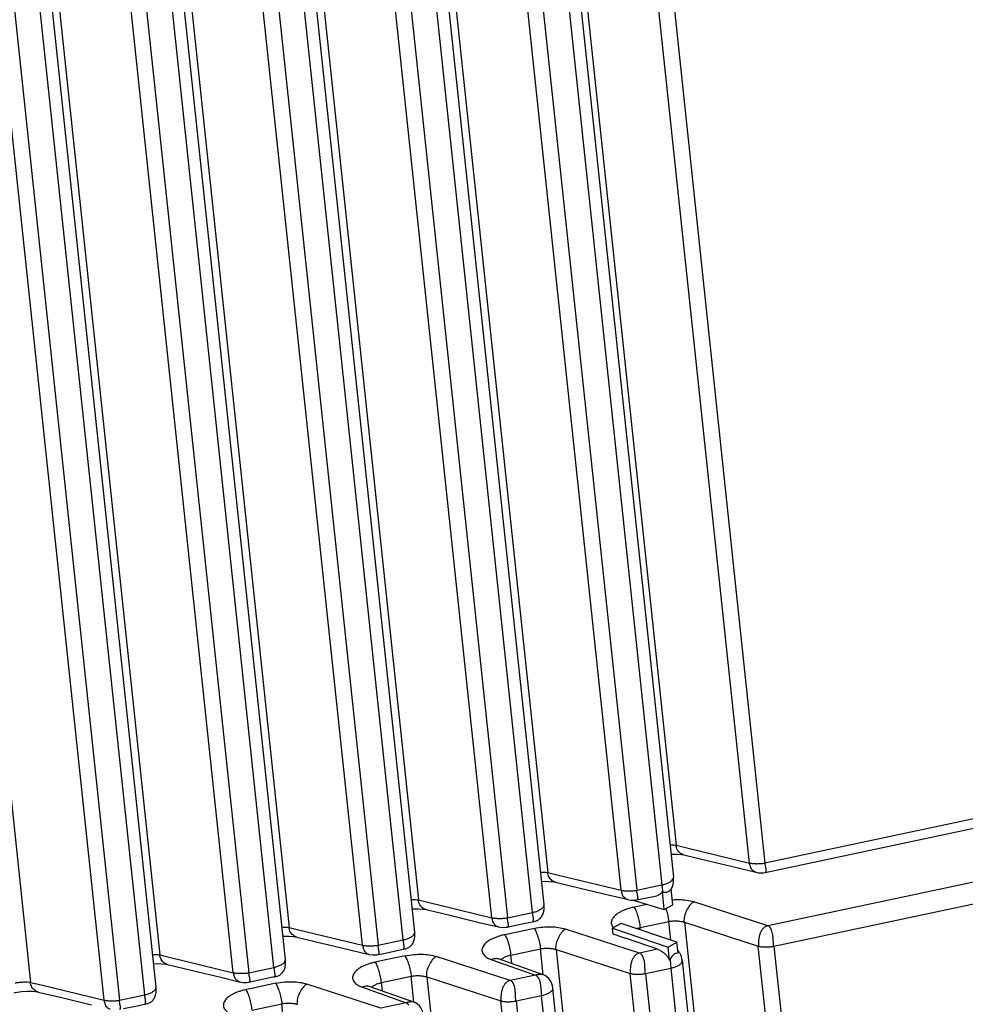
# Model space of a CAD drawing. Header units: inches. Extents: x -1 to 205, y 81 to 217.
# Tile 21 of 108: x 76.22 to 78.09, y 103.07 to 105.02. Entities that reach past the tile are written whole.
import ezdxf

# ---------------------------------------------------------------- set-up
doc = ezdxf.new("R2010")
doc.units = ezdxf.units.IN
doc.header["$LTSCALE"] = 1.1
doc.header["$MEASUREMENT"] = 0
doc.layers.get('0').update_dxf_attribs({"linetype": 'CONTINUOUS'})
doc.layers.add('7_ALL_FEATURES', color=7, linetype='CONTINUOUS')

msp = doc.modelspace()

# ---------------------------------------------------------------- linework, layer by layer
at = {"color": 7, "linetype": 'Continuous'}
for p, q in [((77.5064, 103.3005), (77.5072, 103.3017)), ((77.5105, 103.2702), (77.5072, 103.3017)), ((77.4933, 103.2612), (77.4896, 103.2969)), ((77.4896, 103.2969), (77.4905, 103.2964)), ((77.3922, 103.2124), (77.391, 103.2242)), ((77.4136, 103.2051), (77.3922, 103.2124)), ((77.4149, 103.2047), (77.4136, 103.2051)), ((77.4165, 103.2042), (77.4149, 103.2047)), ((77.4802, 103.1826), (77.4165, 103.2042)), ((77.4802, 103.1826), (77.4444, 103.175)), ((77.5039, 103.1613), (77.5012, 103.1868)), ((77.5207, 103.1745), (77.5183, 103.1963)), ((77.5045, 103.1624), (77.5039, 103.1613))]:
    msp.add_line(p, q, dxfattribs=at)
for points, start_tangent, end_tangent in [([(77.4907, 103.2963), (77.4899, 103.3022), (77.4886, 103.3096)], (-0.105341, 0.994436), (-0.187217, 0.982319)), ([(77.4905, 103.2964), (77.4951, 103.2952), (77.4996, 103.2957), (77.5037, 103.2978), (77.5064, 103.3005)], (0.897031, -0.441968), (0.602174, 0.798365)), ([(77.4896, 103.2969), (77.4849, 103.2912), (77.4787, 103.2884)], (-0.445121, -0.89547), (-0.977308, -0.211822)), ([(77.4336, 103.2656), (77.4261, 103.2638), (77.419, 103.2616), (77.4124, 103.259), (77.4063, 103.256), (77.3964, 103.2492), (77.3928, 103.2456), (77.3916, 103.244)], (-0.980696, -0.195541), (-0.571045, -0.820918)), ([(77.3916, 103.244), (77.3903, 103.2418), (77.3889, 103.2379), (77.3886, 103.2344)], (-0.571045, -0.820918), (0.070796, -0.997491)), ([(77.3886, 103.2344), (77.3887, 103.2341), (77.3914, 103.2269), (77.3928, 103.2252)], (0.070796, -0.997491), (0.659095, -0.752059)), ([(77.4802, 103.1826), (77.4896, 103.1776)], (0.947025, -0.32116), (0.814409, -0.580292)), ([(77.4896, 103.1776), (77.4978, 103.1702)], (0.814409, -0.580292), (0.655739, -0.754988)), ([(77.4978, 103.1702), (77.5039, 103.1613)], (0.655739, -0.754988), (0.479462, -0.877563)), ([(77.5097, 103.1697), (77.5045, 103.1624)], (-0.671953, -0.740594), (-0.478006, -0.878357)), ([(77.5048, 103.163), (77.5056, 103.1538), (77.506, 103.1453)], (0.106063, -0.994359), (0.024498, -0.9997)), ([(77.5207, 103.1745), (77.5155, 103.1741), (77.5097, 103.1697)], (-0.941198, 0.337855), (-0.671953, -0.740594))]:
    msp.add_spline(points, degree=3, dxfattribs=dict(at, start_tangent=start_tangent, end_tangent=end_tangent))
at = {"layer": '7_ALL_FEATURES', "color": 7, "linetype": 'Continuous'}
for p, q in [((77.1384, 106.9553), (77.5167, 103.3881)), ((76.8851, 106.9014), (77.2635, 103.3342)), ((77.6615, 103.3529), (77.2844, 106.9079)), ((77.315, 106.9077), (77.6921, 103.3528)), ((77.1342, 106.8793), (77.5112, 103.3249)), ((77.1115, 106.8644), (77.4886, 103.3096)), ((76.6299, 106.8472), (77.0083, 103.28)), ((77.4083, 103.2991), (77.0312, 106.854)), ((77.0618, 106.8539), (77.4389, 103.299)), ((77.256, 103.2707), (76.8789, 106.825)), ((77.153, 103.2448), (76.776, 106.7998)), ((76.8066, 106.7996), (77.1836, 103.2447)), ((77.2334, 103.2553), (76.8563, 106.8102)), ((76.3747, 106.7929), (76.7531, 103.2257)), ((77.0007, 103.2164), (76.6237, 106.7707)), ((76.8978, 103.1906), (76.5207, 106.7455)), ((76.5514, 106.7453), (76.9284, 103.1905)), ((76.9782, 103.2011), (76.6011, 106.7559)), ((76.1195, 106.7386), (76.4978, 103.1714)), ((76.7455, 103.1621), (76.3685, 106.7165)), ((75.8642, 106.6844), (76.2426, 103.1172)), ((76.6426, 103.1363), (76.2655, 106.6912)), ((76.2961, 106.6911), (76.6732, 103.1362)), ((76.7229, 103.1468), (76.3459, 106.7017)), ((76.4677, 103.0925), (76.0906, 106.6474)), ((76.4903, 103.1079), (76.1133, 106.6622)), ((76.3874, 103.082), (76.0103, 106.637)), ((76.0409, 106.6368), (76.418, 103.082)), ((78.4117, 103.5058), (77.6921, 103.3528)), ((78.4091, 103.4862), (77.6923, 103.3338)), ((77.5167, 103.3881), (77.5352, 103.3836)), ((77.5352, 103.3836), (77.6615, 103.3529)), ((78.4171, 103.3818), (77.6976, 103.2288)), ((77.6366, 103.3438), (77.6743, 103.3347)), ((77.7095, 103.1885), (78.4291, 103.3415)), ((77.2635, 103.3342), (77.2819, 103.3298)), ((77.2819, 103.3298), (77.3805, 103.3058)), ((77.5112, 103.3249), (77.5112, 103.3249)), ((77.2783, 103.3152), (77.3276, 103.3033)), ((77.3276, 103.3033), (77.3827, 103.2901)), ((77.3805, 103.3058), (77.4083, 103.2991)), ((77.4389, 103.299), (77.4886, 103.3096)), ((77.5064, 103.3004), (77.5066, 103.3007)), ((77.0083, 103.28), (77.0267, 103.2755)), ((77.3827, 103.2901), (77.4054, 103.2846)), ((77.4054, 103.2846), (77.4197, 103.2812)), ((77.4318, 103.2795), (77.4933, 103.2612)), ((77.4389, 103.28), (77.4787, 103.2884)), ((77.439, 103.28), (77.439, 103.28)), ((77.0267, 103.2755), (77.153, 103.2448)), ((77.256, 103.2705), (77.256, 103.2707)), ((77.4597, 103.2712), (77.4336, 103.2656)), ((77.4933, 103.2612), (77.5105, 103.2702)), ((77.6976, 103.2288), (77.5515, 103.2763)), ((77.1836, 103.2447), (77.2334, 103.2553)), ((76.7531, 103.2257), (76.7715, 103.2212)), ((76.7715, 103.2212), (76.8978, 103.1906)), ((77.1281, 103.2357), (77.1659, 103.2266)), ((77.237, 103.2238), (77.1784, 103.2113)), ((77.1833, 103.2264), (77.1914, 103.2281)), ((77.1833, 103.2264), (77.1833, 103.2264)), ((77.4444, 103.175), (77.2983, 103.2224)), ((77.3973, 103.2277), (77.391, 103.2242)), ((77.391, 103.2242), (77.5012, 103.1868)), ((77.4081, 103.2337), (77.3973, 103.2277)), ((77.5183, 103.1963), (77.4081, 103.2337)), ((77.4455, 103.2253), (77.5021, 103.2374)), ((77.446, 103.2208), (77.4455, 103.2253)), ((77.506, 103.2004), (77.5021, 103.2374)), ((77.5329, 103.2361), (77.6789, 103.1887)), ((77.5329, 103.2361), (77.9112, 99.6689)), ((77.0007, 103.2163), (77.0007, 103.2164)), ((76.9284, 103.1905), (76.9782, 103.2011)), ((77.1903, 103.1711), (77.2489, 103.1835)), ((77.2543, 103.1321), (77.2489, 103.1835)), ((77.2796, 103.1822), (77.4257, 103.1348)), ((77.2796, 103.1822), (77.658, 99.615)), ((77.5012, 103.1868), (77.5183, 103.1963)), ((78.056, 99.6338), (77.6789, 103.1887)), ((77.7095, 103.1885), (78.0866, 99.6337)), ((76.4978, 103.1714), (76.5162, 103.167)), ((76.5162, 103.167), (76.6426, 103.1363)), ((76.8729, 103.1814), (76.9106, 103.1724)), ((76.9281, 103.1721), (76.9362, 103.1738)), ((76.9281, 103.1721), (76.9281, 103.1721)), ((76.9817, 103.1695), (76.9309, 103.1587)), ((77.1891, 103.1207), (77.0431, 103.1682)), ((77.1661, 103.1634), (77.166, 103.1634)), ((77.2543, 103.1321), (77.1662, 103.1633)), ((77.1921, 103.1542), (77.1903, 103.1711)), ((76.6732, 103.1362), (76.7229, 103.1468)), ((76.7455, 103.1621), (76.7455, 103.1621)), ((76.9309, 103.1587), (76.9231, 103.1571)), ((77.1528, 103.1618), (77.2389, 103.1313)), ((77.4563, 103.1347), (77.506, 103.1453)), ((77.506, 103.1453), (77.8831, 99.5904)), ((77.5287, 103.1601), (77.9057, 99.6057)), ((76.6177, 103.1272), (76.654, 103.1184)), ((76.7231, 103.1278), (76.6732, 103.1172)), ((76.9351, 103.1168), (76.9937, 103.1292)), ((76.9991, 103.0779), (76.9937, 103.1293)), ((77.0244, 103.128), (77.1705, 103.0806)), ((77.0244, 103.128), (77.4028, 99.5608)), ((77.2389, 103.1313), (77.1891, 103.1207)), ((77.2547, 103.132), (77.2544, 103.1321)), ((77.8028, 99.5799), (77.4257, 103.1348)), ((77.4563, 103.1347), (77.8334, 99.5798)), ((76.2426, 103.1172), (76.261, 103.1127)), ((76.261, 103.1127), (76.3874, 103.082)), ((76.4903, 103.1077), (76.4903, 103.1079)), ((76.6759, 103.1045), (76.6679, 103.1028)), ((76.6734, 103.1172), (76.6734, 103.1172)), ((76.7265, 103.1153), (76.6759, 103.1045)), ((76.9339, 103.0664), (76.7878, 103.1139)), ((76.8976, 103.1075), (76.9837, 103.077)), ((76.9109, 103.1091), (76.9108, 103.1091)), ((76.9991, 103.0779), (76.9109, 103.1091)), ((76.9369, 103.0999), (76.9351, 103.1168)), ((77.6505, 99.5515), (77.2734, 103.1058)), ((76.418, 103.082), (76.4677, 103.0925)), ((77.2011, 103.0804), (77.2508, 103.091)), ((77.6279, 99.5361), (77.2508, 103.091)), ((76.6798, 103.0625), (76.7385, 103.075)), ((76.7439, 103.0236), (76.7384, 103.075)), ((76.9837, 103.077), (76.9339, 103.0664)), ((76.9995, 103.0777), (76.9992, 103.0779)), ((77.5475, 99.5257), (77.1705, 103.0806)), ((77.2011, 103.0804), (77.5781, 99.5256))]:
    msp.add_line(p, q, dxfattribs=at)
for points in [[(77.5063, 103.3705), (77.5115, 103.3707), (77.5203, 103.3705), (77.5276, 103.3697), (77.5321, 103.3689)], [(77.5316, 103.369), (77.5808, 103.3572), (77.6366, 103.3438)], [(77.5106, 103.3105), (77.5109, 103.3127), (77.5112, 103.3149), (77.5114, 103.3172), (77.5114, 103.3195), (77.5114, 103.3218), (77.5112, 103.3242), (77.5111, 103.3248)], [(77.6737, 103.3349), (77.6785, 103.3338), (77.684, 103.3332), (77.6899, 103.3336), (77.6925, 103.334)], [(77.2511, 103.3165), (77.256, 103.3169), (77.2666, 103.3167), (77.2753, 103.3157), (77.2788, 103.3151)], [(77.5066, 103.3007), (77.5077, 103.3025), (77.5086, 103.3044), (77.5094, 103.3063), (77.51, 103.3084), (77.5106, 103.3105)], [(77.4197, 103.2813), (77.4214, 103.2808), (77.4276, 103.2795)], [(77.4276, 103.2795), (77.4343, 103.2794), (77.439, 103.2801)], [(76.9959, 103.2622), (76.9974, 103.2624), (77.0077, 103.2625), (77.0165, 103.2619), (77.0237, 103.2608)], [(77.0232, 103.2609), (77.0724, 103.2491), (77.1281, 103.2357)], [(77.233, 103.2369), (77.2335, 103.237), (77.2348, 103.2372), (77.2363, 103.2375), (77.2379, 103.2379), (77.2394, 103.2383), (77.241, 103.2389), (77.2426, 103.2396), (77.2441, 103.2404), (77.2457, 103.2413), (77.2471, 103.2424), (77.2485, 103.2436), (77.2497, 103.245), (77.2509, 103.2464), (77.2519, 103.248), (77.2528, 103.2497), (77.2537, 103.2515), (77.2543, 103.2533), (77.2549, 103.2553), (77.2554, 103.2573), (77.2557, 103.2593), (77.256, 103.2614), (77.2561, 103.2636), (77.2562, 103.2657), (77.2561, 103.2679), (77.256, 103.2699), (77.2559, 103.2705)], [(77.1655, 103.2267), (77.1733, 103.2255), (77.1813, 103.226), (77.1833, 103.2264)], [(77.1914, 103.2281), (77.2185, 103.2338), (77.233, 103.2369)], [(76.7406, 103.208), (76.7422, 103.2081), (76.7525, 103.2083), (76.7613, 103.2076), (76.7685, 103.2065)], [(76.7679, 103.2066), (76.8172, 103.1948), (76.8729, 103.1814)], [(76.9778, 103.1826), (76.9783, 103.1827), (76.9796, 103.183), (76.9811, 103.1833), (76.9827, 103.1836), (76.9842, 103.1841), (76.9858, 103.1846), (76.9874, 103.1853), (76.9889, 103.1861), (76.9904, 103.1871), (76.9919, 103.1882), (76.9933, 103.1894), (76.9945, 103.1907), (76.9957, 103.1922), (76.9967, 103.1938), (76.9976, 103.1954), (76.9984, 103.1972), (76.9991, 103.1991), (76.9997, 103.201), (77.0002, 103.203), (77.0005, 103.2051), (77.0008, 103.2072), (77.0009, 103.2093), (77.0009, 103.2115), (77.0009, 103.2136), (77.0007, 103.2157), (77.0007, 103.2162)], [(76.9362, 103.1738), (76.9633, 103.1796), (76.9778, 103.1826)], [(76.9103, 103.1725), (76.9181, 103.1712), (76.9261, 103.1717), (76.9281, 103.1721)], [(77.5259, 103.1713), (77.5252, 103.1729), (77.5244, 103.1744), (77.5236, 103.1758), (77.5227, 103.1771), (77.5218, 103.1783), (77.5208, 103.1795), (77.52, 103.1803)], [(77.5286, 103.16), (77.5285, 103.1612), (77.5282, 103.163), (77.5279, 103.1648), (77.5275, 103.1664), (77.527, 103.1681), (77.5265, 103.1697), (77.5259, 103.1713)], [(76.4854, 103.1537), (76.4903, 103.1541), (76.5009, 103.1539), (76.5097, 103.1529), (76.5131, 103.1523)], [(76.5127, 103.1524), (76.5619, 103.1405), (76.6177, 103.1272)], [(76.7233, 103.1279), (76.7245, 103.1282), (76.7258, 103.1285), (76.7271, 103.1288), (76.7284, 103.1292), (76.7298, 103.1296), (76.7313, 103.1302), (76.7328, 103.1308), (76.7342, 103.1316), (76.7357, 103.1326), (76.7372, 103.1337), (76.7386, 103.135), (76.74, 103.1365), (76.7412, 103.1383), (76.7423, 103.1401), (76.7432, 103.1422), (76.744, 103.1444), (76.7447, 103.1468), (76.7452, 103.1494), (76.7456, 103.1521), (76.7458, 103.155), (76.7458, 103.158), (76.7456, 103.1612), (76.7455, 103.1621)], [(77.2734, 103.1057), (77.2726, 103.1103), (77.2707, 103.1161), (77.2681, 103.1209), (77.2651, 103.1249), (77.2617, 103.1281), (77.2581, 103.1304), (77.2547, 103.132)], [(76.4674, 103.0741), (76.4679, 103.0742), (76.4692, 103.0745), (76.4707, 103.0747), (76.4722, 103.0751), (76.4738, 103.0756), (76.4753, 103.0761), (76.4769, 103.0768), (76.4785, 103.0776), (76.48, 103.0786), (76.4815, 103.0796), (76.4828, 103.0809), (76.4841, 103.0822), (76.4852, 103.0837), (76.4863, 103.0852), (76.4872, 103.0869), (76.488, 103.0887), (76.4887, 103.0906), (76.4893, 103.0925), (76.4897, 103.0945), (76.4901, 103.0966), (76.4903, 103.0987), (76.4905, 103.1008), (76.4905, 103.103), (76.4904, 103.1051), (76.4903, 103.1072), (76.4902, 103.1077)], [(76.6541, 103.1185), (76.6557, 103.118), (76.6619, 103.1167)], [(76.6619, 103.1167), (76.6687, 103.1166), (76.6734, 103.1173)], [(76.2096, 103.0966), (76.2119, 103.0971), (76.2244, 103.099), (76.2364, 103.0998), (76.2471, 103.0995), (76.2558, 103.0984), (76.2581, 103.098)], [(76.2575, 103.0981), (76.3067, 103.0863), (76.3625, 103.0729)], [(76.4257, 103.0653), (76.4528, 103.071), (76.4674, 103.0741)], [(77.0182, 103.0514), (77.0174, 103.056), (77.0155, 103.0618), (77.0129, 103.0667), (77.0099, 103.0707), (77.0064, 103.0739), (77.0029, 103.0762), (76.9995, 103.0777)]]:
    msp.add_lwpolyline(points, dxfattribs=at)
for points, start_tangent, end_tangent in [([(77.5044, 103.3888), (77.5098, 103.3887), (77.5161, 103.3882), (77.5167, 103.3881)], (0.999872, 0.016022), (0.98659, -0.16322)), ([(77.5316, 103.369), (77.5255, 103.3718), (77.5193, 103.3786), (77.5161, 103.3882)], (-0.971878, 0.235486), (-0.10548, 0.994421)), ([(77.6615, 103.3529), (77.6621, 103.3528), (77.6651, 103.3523), (77.6685, 103.3519), (77.6722, 103.3517), (77.6742, 103.3516), (77.6761, 103.3516), (77.6801, 103.3517), (77.684, 103.3519), (77.6915, 103.3527), (77.6921, 103.3528)], (0.975692, -0.219146), (0.983886, 0.178798)), ([(77.6737, 103.3349), (77.6723, 103.3354), (77.669, 103.3372), (77.6676, 103.3384), (77.6664, 103.3399), (77.6644, 103.3434), (77.663, 103.3477), (77.6621, 103.3528)], (-0.961145, 0.276045), (-0.10548, 0.994421)), ([(77.6915, 103.3527), (77.6925, 103.3477), (77.6934, 103.3431), (77.6937, 103.341), (77.6939, 103.3392), (77.6941, 103.3376), (77.694, 103.3363), (77.6935, 103.3346), (77.6929, 103.3342), (77.6925, 103.334)], (0.159216, -0.987244), (-0.981505, -0.191434)), ([(77.2491, 103.3349), (77.2566, 103.3349), (77.2629, 103.3344), (77.2635, 103.3343)], (0.999419, 0.034086), (0.98659, -0.163218)), ([(77.2784, 103.3152), (77.2722, 103.318), (77.266, 103.3248), (77.2629, 103.3344)], (-0.971862, 0.235551), (-0.10548, 0.994421)), ([(77.4997, 103.3131), (77.5025, 103.3145), (77.5073, 103.3177), (77.5103, 103.3212), (77.5112, 103.3246), (77.5111, 103.3248)], (0.914373, 0.404872), (-0.110629, 0.993862)), ([(77.4083, 103.2991), (77.4089, 103.299), (77.4119, 103.2985), (77.4153, 103.2981), (77.419, 103.2979), (77.4209, 103.2978), (77.4229, 103.2978), (77.4268, 103.2978), (77.4308, 103.298), (77.4383, 103.2989), (77.4389, 103.299)], (0.975692, -0.219147), (0.983886, 0.178797)), ([(77.4106, 103.291), (77.4097, 103.2939), (77.4089, 103.299)], (-0.336715, 0.941607), (-0.10548, 0.994421)), ([(77.4383, 103.2989), (77.4391, 103.2937), (77.44, 103.2892), (77.4404, 103.2872), (77.4407, 103.2853), (77.4409, 103.2838), (77.4408, 103.2825), (77.4402, 103.2808), (77.4396, 103.2803), (77.439, 103.2801)], (0.138278, -0.990393), (-0.979192, -0.202934)), ([(77.4886, 103.3096), (77.4905, 103.31), (77.4924, 103.3105), (77.4961, 103.3117), (77.4994, 103.313), (77.4997, 103.3131)], (0.977421, 0.211302), (0.914373, 0.404872)), ([(76.9939, 103.2807), (77.0014, 103.2806), (77.0077, 103.2801), (77.0083, 103.28)], (0.999436, 0.033575), (0.986636, -0.162938)), ([(77.0232, 103.2609), (77.017, 103.2637), (77.0108, 103.2705), (77.0077, 103.2801)], (-0.971877, 0.235488), (-0.10548, 0.994421)), ([(77.4145, 103.2844), (77.4144, 103.2846), (77.4132, 103.286), (77.4111, 103.2895), (77.4106, 103.291)], (-0.713355, 0.700803), (-0.336715, 0.941607)), ([(77.4196, 103.2813), (77.4191, 103.2815), (77.4158, 103.2834), (77.4145, 103.2844)], (-0.944417, 0.328749), (-0.713355, 0.700803)), ([(77.5101, 103.2805), (77.5228, 103.2808), (77.5376, 103.2795), (77.5515, 103.2763)], (0.997296, 0.073484), (0.953959, -0.299938)), ([(77.2334, 103.2553), (77.2408, 103.2574), (77.2472, 103.2602), (77.2521, 103.2634), (77.2538, 103.2652), (77.2551, 103.2669), (77.2559, 103.2704), (77.2559, 103.2705)], (0.977421, 0.211303), (-0.107357, 0.994221)), ([(77.4336, 103.2656), (77.4353, 103.2628), (77.4372, 103.2589), (77.439, 103.2541), (77.4408, 103.2487), (77.4424, 103.2428), (77.4437, 103.2368), (77.4448, 103.2308), (77.4455, 103.2253)], (0.580168, -0.814497), (0.10579, -0.994388)), ([(77.5027, 103.2375), (77.5008, 103.2491), (77.4977, 103.2607), (77.4969, 103.2631)], (-0.105582, 0.994411), (-0.320971, 0.947089)), ([(77.5515, 103.2763), (77.5439, 103.2695), (77.5374, 103.2594), (77.5332, 103.2477), (77.5323, 103.2363)], (-0.868346, -0.495958), (0.10548, -0.994421)), ([(77.153, 103.2448), (77.1536, 103.2447), (77.1551, 103.2444), (77.1567, 103.2442), (77.16, 103.2438), (77.1637, 103.2436), (77.1656, 103.2435), (77.1676, 103.2435), (77.1715, 103.2435), (77.1754, 103.2437), (77.1793, 103.2441), (77.1829, 103.2446), (77.1836, 103.2447)], (0.975659, -0.219293), (0.983308, 0.181951)), ([(77.1655, 103.2267), (77.1639, 103.2273), (77.1606, 103.2291), (77.1592, 103.2303), (77.1579, 103.2318), (77.1559, 103.2353), (77.1545, 103.2396), (77.154, 103.2421), (77.1536, 103.2447)], (-0.9656, 0.260033), (-0.10548, 0.994421)), ([(77.1829, 103.2446), (77.1836, 103.2396), (77.1844, 103.2354), (77.1847, 103.2336), (77.185, 103.232), (77.1852, 103.2305), (77.1853, 103.2294), (77.1852, 103.2284), (77.1849, 103.2275), (77.1845, 103.2269), (77.1837, 103.2265), (77.1833, 103.2264)], (0.10548, -0.994421), (-0.976257, -0.216616)), ([(77.233, 103.2369), (77.2334, 103.237), (77.2342, 103.2374), (77.2347, 103.2381), (77.2351, 103.2389), (77.2353, 103.2399), (77.2353, 103.2412), (77.2352, 103.2426), (77.2347, 103.2461), (77.234, 103.2503), (77.2337, 103.2527), (77.2334, 103.2553)], (0.977302, 0.211849), (-0.10548, 0.994421)), ([(76.7387, 103.2264), (76.7461, 103.2264), (76.7525, 103.2258), (76.7531, 103.2257)], (0.999436, 0.033582), (0.986636, -0.162938)), ([(76.7679, 103.2066), (76.7618, 103.2094), (76.7556, 103.2163), (76.7525, 103.2258)], (-0.971877, 0.235487), (-0.10548, 0.994421)), ([(77.237, 103.2238), (77.2539, 103.2264)], (0.979557, 0.201168), (0.995442, 0.095371)), ([(77.2495, 103.1837), (77.2475, 103.1953), (77.2444, 103.2068), (77.2407, 103.2168), (77.2388, 103.2208), (77.237, 103.2238)], (-0.105581, 0.994411), (-0.596328, 0.802741)), ([(77.2539, 103.2264), (77.2696, 103.227), (77.2843, 103.2257), (77.2983, 103.2224)], (0.995442, 0.095371), (0.953961, -0.299931)), ([(77.2983, 103.2224), (77.2907, 103.2157), (77.2842, 103.2055), (77.2799, 103.1938), (77.279, 103.1824)], (-0.868348, -0.495956), (0.10548, -0.994421)), ([(77.4389, 103.2235), (77.4417, 103.2244), (77.4455, 103.2253)], (0.9442, 0.329372), (0.977914, 0.209006)), ([(77.5021, 103.2374), (77.5027, 103.2375), (77.5102, 103.2384), (77.5182, 103.2385), (77.5258, 103.2377), (77.5323, 103.2363), (77.5329, 103.2361)], (0.981959, 0.189095), (0.945384, -0.325959)), ([(77.6976, 103.2288), (77.6923, 103.2267), (77.6881, 103.2232), (77.6847, 103.2185), (77.6822, 103.2129), (77.6813, 103.21), (77.6805, 103.2068), (77.6795, 103.2005), (77.6792, 103.1943), (77.6793, 103.1913), (77.6795, 103.1885)], (-0.978136, -0.207966), (0.10548, -0.994421)), ([(77.7089, 103.1884), (77.7088, 103.1912), (77.7087, 103.1942), (77.7086, 103.1973), (77.7085, 103.2004), (77.7083, 103.2036), (77.708, 103.2068), (77.7076, 103.21), (77.7071, 103.213), (77.7058, 103.2185), (77.7039, 103.2231), (77.7013, 103.2266), (77.6976, 103.2288)], (-0.052207, 0.998636), (-0.944048, 0.329808)), ([(76.9782, 103.2011), (76.9856, 103.2032), (76.992, 103.2059), (76.9969, 103.2092), (76.9986, 103.2109), (76.9999, 103.2126), (77.0007, 103.2161), (77.0007, 103.2162)], (0.97742, 0.211305), (-0.107357, 0.994221)), ([(77.1784, 103.2113), (77.1709, 103.2096), (77.1638, 103.2073), (77.1572, 103.2047), (77.1511, 103.2017), (77.1412, 103.195), (77.1376, 103.1913), (77.135, 103.1875), (77.1337, 103.1837), (77.1334, 103.1798), (77.1362, 103.1726), (77.1428, 103.1665), (77.1474, 103.1639), (77.1528, 103.1618)], (-0.980698, -0.19553), (0.951136, -0.308771)), ([(77.1784, 103.2113), (77.1801, 103.2085), (77.182, 103.2046), (77.1838, 103.1999), (77.1856, 103.1945), (77.1872, 103.1886), (77.1885, 103.1825), (77.1896, 103.1765), (77.1903, 103.1711)], (0.580157, -0.814505), (0.105488, -0.994421)), ([(76.8978, 103.1906), (76.8984, 103.1904), (76.8999, 103.1902), (76.9014, 103.1899), (76.9048, 103.1896), (76.9085, 103.1893), (76.9104, 103.1892), (76.9123, 103.1892), (76.9163, 103.1893), (76.9202, 103.1895), (76.924, 103.1898), (76.9277, 103.1903), (76.9284, 103.1905)], (0.975659, -0.219294), (0.983307, 0.181952)), ([(76.9103, 103.1725), (76.9086, 103.173), (76.9053, 103.1748), (76.904, 103.176), (76.9027, 103.1775), (76.9007, 103.181), (76.8993, 103.1853), (76.8988, 103.1878), (76.8984, 103.1904)], (-0.965603, 0.260022), (-0.10548, 0.994421)), ([(76.9277, 103.1903), (76.9284, 103.1854), (76.9291, 103.1811), (76.9295, 103.1793), (76.9298, 103.1777), (76.93, 103.1763), (76.9301, 103.1751), (76.93, 103.1741), (76.9297, 103.1733), (76.9292, 103.1727), (76.9285, 103.1722), (76.9281, 103.1721)], (0.10548, -0.994421), (-0.976256, -0.216621)), ([(76.9778, 103.1826), (76.9782, 103.1828), (76.979, 103.1832), (76.9795, 103.1838), (76.9799, 103.1846), (76.98, 103.1857), (76.9801, 103.1869), (76.9799, 103.1884), (76.9795, 103.1918), (76.9788, 103.1961), (76.9785, 103.1985), (76.9782, 103.2011)], (0.977301, 0.211854), (-0.10548, 0.994421)), ([(77.2489, 103.1835), (77.2495, 103.1836), (77.257, 103.1845), (77.2649, 103.1846), (77.2725, 103.1839), (77.279, 103.1824), (77.2796, 103.1822)], (0.98196, 0.189091), (0.945383, -0.32596)), ([(77.6789, 103.1887), (77.6795, 103.1885), (77.681, 103.1882), (77.6825, 103.1879), (77.6859, 103.1874), (77.6897, 103.1872), (77.6916, 103.1871), (77.6936, 103.1871), (77.6976, 103.1872), (77.7016, 103.1874), (77.7054, 103.1878), (77.7089, 103.1884), (77.7095, 103.1885)], (0.958533, -0.28498), (0.978888, 0.204395)), ([(76.4835, 103.1721), (76.4909, 103.1721), (76.4972, 103.1716), (76.4978, 103.1715)], (0.999418, 0.034102), (0.98659, -0.163215)), ([(76.5127, 103.1524), (76.5066, 103.1552), (76.5004, 103.162), (76.4972, 103.1716)], (-0.971862, 0.235551), (-0.10548, 0.994421)), ([(76.9817, 103.1695), (76.9987, 103.1721)], (0.979616, 0.200879), (0.99544, 0.095385)), ([(76.9944, 103.1294), (76.9925, 103.1412), (76.9893, 103.1527), (76.9856, 103.1626), (76.9836, 103.1665), (76.9817, 103.1695)], (-0.10548, 0.994421), (-0.587312, 0.80936)), ([(76.9987, 103.1721), (77.0144, 103.1727), (77.0291, 103.1714), (77.0431, 103.1682)], (0.99544, 0.095385), (0.953963, -0.299925)), ([(77.0431, 103.1682), (77.0354, 103.1614), (77.029, 103.1513), (77.0247, 103.1396), (77.0238, 103.1282)], (-0.868349, -0.495954), (0.10548, -0.994421)), ([(77.1659, 103.1632), (77.1656, 103.1633), (77.1615, 103.164), (77.1572, 103.1635), (77.1528, 103.1618)], (-0.942208, 0.335028), (-0.880753, -0.473576)), ([(77.171, 103.1618), (77.1716, 103.1624), (77.1765, 103.166), (77.1792, 103.1674)], (0.697551, 0.716535), (0.903174, 0.429274)), ([(77.1792, 103.1674), (77.1795, 103.1675), (77.1828, 103.1689), (77.1865, 103.1701), (77.1903, 103.1711)], (0.903174, 0.429274), (0.978026, 0.208483)), ([(77.4444, 103.175), (77.4391, 103.1729), (77.4348, 103.1694), (77.4315, 103.1646), (77.429, 103.1591), (77.428, 103.1561), (77.4273, 103.153), (77.4263, 103.1467), (77.426, 103.1405), (77.4263, 103.1347)], (-0.978133, -0.207978), (0.10548, -0.994421)), ([(77.4557, 103.1346), (77.4555, 103.1374), (77.4554, 103.1404), (77.4553, 103.1435), (77.4551, 103.1466), (77.455, 103.1497), (77.4548, 103.1529), (77.4544, 103.156), (77.454, 103.1589), (77.4526, 103.1643), (77.4506, 103.169), (77.4479, 103.1726), (77.4444, 103.175)], (-0.072955, 0.997335), (-0.916444, 0.400163)), ([(76.7229, 103.1468), (76.7249, 103.1472), (76.7268, 103.1477), (76.7304, 103.1489), (76.7338, 103.1502), (76.7368, 103.1517), (76.7417, 103.1549), (76.7446, 103.1584), (76.7455, 103.1618), (76.7455, 103.1621)], (0.977419, 0.211309), (-0.110666, 0.993858)), ([(76.7233, 103.1279), (76.7238, 103.128), (76.7244, 103.1285), (76.7248, 103.1293), (76.725, 103.1303), (76.7251, 103.1316), (76.725, 103.1332), (76.7246, 103.1371), (76.7238, 103.1417), (76.7234, 103.1442), (76.7229, 103.1468)], (0.980479, 0.196623), (-0.183586, 0.983004)), ([(76.9231, 103.1571), (76.9157, 103.1553), (76.9086, 103.1531), (76.9019, 103.1504), (76.8959, 103.1475), (76.8859, 103.1407), (76.8823, 103.137), (76.8798, 103.1333), (76.8784, 103.1294), (76.8782, 103.1256), (76.8791, 103.1218), (76.881, 103.1183), (76.8876, 103.1122), (76.8922, 103.1097), (76.8976, 103.1075)], (-0.979803, -0.199966), (0.945853, -0.324595)), ([(76.9351, 103.1168), (76.9343, 103.1223), (76.9332, 103.1281), (76.9302, 103.1398), (76.9267, 103.1501), (76.9249, 103.1541), (76.924, 103.1558), (76.9231, 103.1571)], (-0.10548, 0.994421), (-0.587313, 0.80936)), ([(77.506, 103.1453), (77.508, 103.1457), (77.5099, 103.1462), (77.5135, 103.1473), (77.5169, 103.1486), (77.5199, 103.1499), (77.5248, 103.153), (77.5265, 103.1547), (77.5278, 103.1564), (77.5286, 103.1598), (77.5286, 103.16)], (0.978672, 0.205428), (-0.109534, 0.993983)), ([(76.6426, 103.1363), (76.6432, 103.1362), (76.6462, 103.1357), (76.6496, 103.1353), (76.6533, 103.1351), (76.6553, 103.135), (76.6572, 103.135), (76.6612, 103.135), (76.6651, 103.1352), (76.6726, 103.1361), (76.6732, 103.1362)], (0.975691, -0.219151), (0.983885, 0.1788)), ([(76.6449, 103.1282), (76.6441, 103.1311), (76.6432, 103.1362)], (-0.336704, 0.941611), (-0.10548, 0.994421)), ([(76.654, 103.1185), (76.6534, 103.1187), (76.6501, 103.1206), (76.6487, 103.1218), (76.6475, 103.1232), (76.6455, 103.1267), (76.6449, 103.1282)], (-0.944429, 0.328714), (-0.336704, 0.941611)), ([(76.6726, 103.1361), (76.6735, 103.1309), (76.6744, 103.1264), (76.6747, 103.1244), (76.675, 103.1225), (76.6752, 103.121), (76.6752, 103.1197), (76.6746, 103.118), (76.674, 103.1175), (76.6734, 103.1173)], (0.13828, -0.990393), (-0.97919, -0.202944)), ([(76.9937, 103.1293), (76.9944, 103.1294), (77.0019, 103.1303), (77.0098, 103.1304), (77.0173, 103.1296), (77.0238, 103.1282), (77.0244, 103.128)], (0.981408, 0.191931), (0.945513, -0.325585)), ([(77.2544, 103.1321), (77.2535, 103.1323), (77.2491, 103.1328), (77.2467, 103.1326), (77.2442, 103.1323), (77.2416, 103.1319), (77.2402, 103.1316), (77.2389, 103.1313)], (-0.952356, 0.304989), (-0.975502, -0.219991)), ([(77.2389, 103.1313), (77.2399, 103.1309), (77.2409, 103.1303), (77.2426, 103.129), (77.244, 103.1273), (77.2441, 103.1272)], (0.942708, -0.333618), (0.58802, -0.808846)), ([(77.2441, 103.1272), (77.2453, 103.1253), (77.2472, 103.1205), (77.2479, 103.1179), (77.2485, 103.115), (77.249, 103.112), (77.2491, 103.111)], (0.58802, -0.808846), (0.125209, -0.99213)), ([(77.4257, 103.1348), (77.4263, 103.1347), (77.4293, 103.134), (77.4327, 103.1336), (77.4364, 103.1333), (77.4384, 103.1332), (77.4403, 103.1332), (77.4444, 103.1333), (77.4483, 103.1336), (77.4522, 103.134), (77.4557, 103.1346), (77.4563, 103.1347)], (0.958845, -0.283931), (0.978888, 0.204396)), ([(76.2121, 103.1161), (76.2131, 103.1163), (76.2205, 103.1174), (76.2283, 103.1179), (76.2357, 103.1179), (76.242, 103.1173), (76.2426, 103.1172)], (0.980625, 0.195895), (0.986714, -0.16247)), ([(76.2575, 103.0981), (76.2514, 103.1009), (76.2452, 103.1077), (76.242, 103.1173)], (-0.971877, 0.235488), (-0.10548, 0.994421)), ([(76.4677, 103.0925), (76.4752, 103.0946), (76.4815, 103.0974), (76.4864, 103.1006), (76.4882, 103.1024), (76.4894, 103.1041), (76.4902, 103.1076), (76.4902, 103.1077)], (0.977419, 0.211311), (-0.107357, 0.994221)), ([(76.7265, 103.1153), (76.7434, 103.1179)], (0.979614, 0.200889), (0.99544, 0.09539)), ([(76.7392, 103.0751), (76.7372, 103.0869), (76.7341, 103.0984), (76.7303, 103.1083), (76.7284, 103.1122), (76.7265, 103.1153)], (-0.10548, 0.994421), (-0.587313, 0.80936)), ([(76.7434, 103.1179), (76.7592, 103.1184), (76.7739, 103.1172), (76.7878, 103.1139)], (0.99544, 0.09539), (0.953964, -0.299921)), ([(76.7878, 103.1139), (76.7802, 103.1071), (76.7737, 103.097), (76.7695, 103.0853), (76.7686, 103.0739)], (-0.86835, -0.495951), (0.10548, -0.994421)), ([(76.9107, 103.1089), (76.9104, 103.109), (76.9063, 103.1097), (76.9019, 103.1092), (76.8998, 103.1085), (76.8976, 103.1075)], (-0.942396, 0.3345), (-0.880754, -0.473573)), ([(76.9158, 103.1075), (76.9164, 103.1082), (76.9213, 103.1117), (76.924, 103.1131)], (0.697556, 0.71653), (0.903176, 0.429269)), ([(76.924, 103.1131), (76.9243, 103.1133), (76.9276, 103.1146), (76.9312, 103.1158), (76.9351, 103.1168)], (0.903176, 0.429269), (0.978027, 0.20848)), ([(77.1891, 103.1207), (77.1839, 103.1186), (77.1796, 103.1151), (77.1763, 103.1104), (77.1737, 103.1048), (77.1728, 103.1019), (77.172, 103.0987), (77.1711, 103.0924), (77.1708, 103.0862), (77.1711, 103.0804)], (-0.978133, -0.20798), (0.10548, -0.994421)), ([(77.2003, 103.0803), (77.1999, 103.086), (77.1996, 103.0921), (77.1994, 103.0952), (77.1992, 103.0983), (77.1989, 103.1015), (77.1985, 103.1044), (77.1974, 103.11), (77.1956, 103.1148), (77.1929, 103.1185), (77.1891, 103.1207)], (-0.10548, 0.994421), (-0.951081, 0.308942)), ([(77.2491, 103.111), (77.2493, 103.109), (77.2499, 103.1028), (77.2503, 103.0967), (77.2506, 103.0938), (77.2508, 103.091)], (0.125209, -0.99213), (0.10548, -0.994421)), ([(77.2508, 103.091), (77.2583, 103.093), (77.2647, 103.0957), (77.2695, 103.0988), (77.2713, 103.1004), (77.2726, 103.1021), (77.2733, 103.1038), (77.2734, 103.1055), (77.2734, 103.1057)], (0.978672, 0.205427), (-0.114293, 0.993447)), ([(76.4674, 103.0741), (76.4678, 103.0742), (76.4685, 103.0746), (76.4691, 103.0753), (76.4694, 103.0761), (76.4696, 103.0771), (76.4696, 103.0784), (76.4695, 103.0798), (76.469, 103.0833), (76.4684, 103.0875), (76.468, 103.0899), (76.4677, 103.0925)], (0.977299, 0.211865), (-0.10548, 0.994421)), ([(76.6679, 103.1028), (76.6605, 103.101), (76.6534, 103.0988), (76.6467, 103.0962), (76.6406, 103.0932), (76.6307, 103.0864), (76.6271, 103.0828), (76.6246, 103.079), (76.6232, 103.0751), (76.623, 103.0713), (76.6238, 103.0676), (76.6257, 103.0641), (76.6324, 103.0579), (76.637, 103.0554), (76.6423, 103.0532)], (-0.979804, -0.199961), (0.945849, -0.324607)), ([(76.6798, 103.0625), (76.6791, 103.068), (76.678, 103.0738), (76.675, 103.0856), (76.6715, 103.0959), (76.6696, 103.0999), (76.6688, 103.1015), (76.6679, 103.1028)], (-0.10548, 0.994421), (-0.587314, 0.809359)), ([(76.3874, 103.082), (76.388, 103.0819), (76.3894, 103.0816), (76.391, 103.0814), (76.3944, 103.081), (76.3981, 103.0808), (76.4, 103.0807), (76.4019, 103.0807), (76.4058, 103.0807), (76.4098, 103.0809), (76.4136, 103.0813), (76.4172, 103.0818), (76.418, 103.0819)], (0.975657, -0.2193), (0.983307, 0.181956)), ([(76.3998, 103.0639), (76.3982, 103.0645), (76.3949, 103.0663), (76.3935, 103.0675), (76.3923, 103.069), (76.3903, 103.0725), (76.3888, 103.0768), (76.3883, 103.0793), (76.388, 103.0819)], (-0.965608, 0.260003), (-0.10548, 0.994421)), ([(76.4172, 103.0818), (76.4179, 103.0768), (76.4187, 103.0726), (76.4191, 103.0708), (76.4194, 103.0692), (76.4196, 103.0677), (76.4196, 103.0666), (76.4195, 103.0656), (76.4193, 103.0647), (76.4188, 103.0641), (76.4181, 103.0637), (76.4177, 103.0636)], (0.10548, -0.994421), (-0.976254, -0.216627)), ([(76.7384, 103.075), (76.7392, 103.0751), (76.7467, 103.076), (76.7546, 103.0761), (76.7621, 103.0754), (76.7686, 103.0739), (76.7692, 103.0737)], (0.98141, 0.191924), (0.945513, -0.325585)), ([(76.9991, 103.0778), (76.9983, 103.0781), (76.9939, 103.0785), (76.9915, 103.0784), (76.989, 103.0781), (76.9864, 103.0776), (76.985, 103.0773), (76.9837, 103.077)], (-0.952357, 0.304985), (-0.975497, -0.220012)), ([(76.9837, 103.077), (76.9847, 103.0766), (76.9856, 103.0761), (76.9873, 103.0747), (76.9888, 103.073), (76.9889, 103.073)], (0.942708, -0.333618), (0.588024, -0.808843)), ([(77.1705, 103.0806), (77.1711, 103.0804), (77.174, 103.0798), (77.1774, 103.0793), (77.1811, 103.079), (77.1831, 103.079), (77.185, 103.0789), (77.189, 103.079), (77.193, 103.0793), (77.1968, 103.0797), (77.2003, 103.0803), (77.2011, 103.0804)], (0.95898, -0.283474), (0.978242, 0.207465))]:
    msp.add_spline(points, degree=3, dxfattribs=dict(at, start_tangent=start_tangent, end_tangent=end_tangent))

doc.saveas('drawing.dxf')
